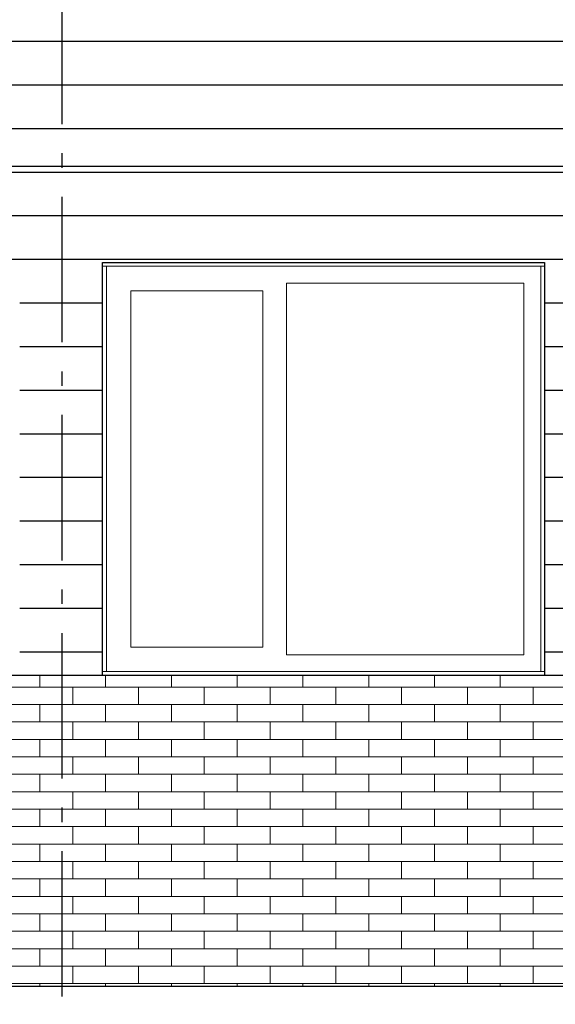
# Model space of a CAD drawing. Header units: millimetres. Extents: x -48769 to 5557, y 850 to 13065.
# Tile 15 of 56: x -31962 to -30120, y 3589 to 6975. Entities that reach past the tile are written whole.
import ezdxf
from ezdxf.enums import TextEntityAlignment as Align

# ---------------------------------------------------------------- set-up
doc = ezdxf.new("R2010")
doc.units = ezdxf.units.MM
doc.header["$LTSCALE"] = 0.5
doc.header["$MEASUREMENT"] = 0
doc.linetypes.add('Akselinje', pattern=[1500, 1000, -200, 100, -200])
doc.linetypes.add('PLINE', pattern=[0])
for name, color, linetype in [('0(Nye konstruksjoner)', 7, 'Continuous'), ('232- Ikke-bærende yttervegger', 7, 'Continuous'), ('235- Utvendig kledning og overflate (Skravur)(Nye konstruksjoner)', 7, 'Continuous'), ('265- Gesimser_ takrenner og nedløp (Skravur)(Nye konstruksjoner)', 7, 'Continuous'), ('265- Gesimser_ takrenner og nedløp(Nye konstruksjoner)', 7, 'Continuous'), ('82-- Modullinjer', 7, 'Continuous')]:
    doc.layers.add(name, color=color, linetype=linetype)
for name, color, linetype, lineweight in [('234- Vinduer_ dører_ porter(Nye konstruksjoner)', 7, 'Continuous', 0), ('235- Utvendig kledning og overflate', 7, 'Continuous', 0), ('235- Utvendig kledning og overflate(Nye konstruksjoner)', 7, 'Continuous', 0)]:
    doc.layers.add(name, color=color, linetype=linetype, lineweight=lineweight)
doc.styles.add('GENERATED_STYLE_1', font='arial.ttf')

# ---------------------------------------------------------------- blocks, each defined once
blk = doc.blocks.new('*X9')
at = {"layer": '235- Utvendig kledning og overflate', "linetype": 'PLINE'}
for p, q in [((-31892.8, 4680), (-31892.8, 4720)), ((-31892.8, 4680), (-31892.8, 4720)), ((-31666.6, 4680), (-31666.6, 4720)), ((-31666.6, 4680), (-31666.6, 4720)), ((-31440.4, 4680), (-31440.4, 4720)), ((-31440.4, 4680), (-31440.4, 4720)), ((-31214.2, 4680), (-31214.2, 4720)), ((-31214.2, 4680), (-31214.2, 4720)), ((-30988, 4680), (-30988, 4720)), ((-30988, 4680), (-30988, 4720)), ((-30761.8, 4680), (-30761.8, 4720)), ((-30761.8, 4680), (-30761.8, 4720)), ((-30535.6, 4680), (-30535.6, 4720)), ((-30535.6, 4680), (-30535.6, 4720)), ((-30309.5, 4680), (-30309.5, 4720)), ((-30309.5, 4680), (-30309.5, 4720)), ((-31892.8, 4680), (-32119, 4680)), ((-31666.6, 4680), (-31892.8, 4680)), ((-31779.7, 4620), (-31779.7, 4680)), ((-31440.4, 4680), (-31666.6, 4680)), ((-31553.5, 4620), (-31553.5, 4680)), ((-31214.2, 4680), (-31440.4, 4680)), ((-31327.3, 4620), (-31327.3, 4680)), ((-30988, 4680), (-31214.2, 4680)), ((-31101.1, 4620), (-31101.1, 4680)), ((-30761.8, 4680), (-30988, 4680)), ((-30874.9, 4620), (-30874.9, 4680)), ((-30535.6, 4680), (-30761.8, 4680)), ((-30648.7, 4620), (-30648.7, 4680)), ((-30309.5, 4680), (-30535.6, 4680)), ((-30422.6, 4620), (-30422.6, 4680)), ((-30083.3, 4680), (-30309.5, 4680)), ((-30196.4, 4620), (-30196.4, 4680)), ((-32119, 4620), (-31892.8, 4620)), ((-31892.8, 4620), (-31666.6, 4620)), ((-31892.8, 4560), (-31892.8, 4620)), ((-31892.8, 4560), (-31892.8, 4620)), ((-31666.6, 4620), (-31440.4, 4620)), ((-31666.6, 4560), (-31666.6, 4620)), ((-31666.6, 4560), (-31666.6, 4620)), ((-31440.4, 4620), (-31214.2, 4620)), ((-31440.4, 4560), (-31440.4, 4620)), ((-31440.4, 4560), (-31440.4, 4620)), ((-31214.2, 4620), (-30988, 4620)), ((-31214.2, 4560), (-31214.2, 4620)), ((-31214.2, 4560), (-31214.2, 4620)), ((-30988, 4620), (-30761.8, 4620)), ((-30988, 4560), (-30988, 4620)), ((-30988, 4560), (-30988, 4620)), ((-30761.8, 4620), (-30535.6, 4620)), ((-30761.8, 4560), (-30761.8, 4620)), ((-30761.8, 4560), (-30761.8, 4620)), ((-30535.6, 4620), (-30309.5, 4620)), ((-30535.6, 4560), (-30535.6, 4620)), ((-30535.6, 4560), (-30535.6, 4620)), ((-30309.5, 4620), (-30083.3, 4620)), ((-30309.5, 4560), (-30309.5, 4620)), ((-30309.5, 4560), (-30309.5, 4620)), ((-31892.8, 4560), (-32119, 4560)), ((-31666.6, 4560), (-31892.8, 4560)), ((-31779.7, 4500), (-31779.7, 4560)), ((-31440.4, 4560), (-31666.6, 4560)), ((-31553.5, 4500), (-31553.5, 4560)), ((-31214.2, 4560), (-31440.4, 4560)), ((-31327.3, 4500), (-31327.3, 4560)), ((-30988, 4560), (-31214.2, 4560)), ((-31101.1, 4500), (-31101.1, 4560)), ((-30761.8, 4560), (-30988, 4560)), ((-30874.9, 4500), (-30874.9, 4560)), ((-30535.6, 4560), (-30761.8, 4560)), ((-30648.7, 4500), (-30648.7, 4560)), ((-30309.5, 4560), (-30535.6, 4560)), ((-30422.6, 4500), (-30422.6, 4560)), ((-30083.3, 4560), (-30309.5, 4560)), ((-30196.4, 4500), (-30196.4, 4560)), ((-32119, 4500), (-31892.8, 4500)), ((-31892.8, 4500), (-31666.6, 4500)), ((-31892.8, 4440), (-31892.8, 4500)), ((-31892.8, 4440), (-31892.8, 4500)), ((-31666.6, 4500), (-31440.4, 4500)), ((-31666.6, 4440), (-31666.6, 4500)), ((-31666.6, 4440), (-31666.6, 4500)), ((-31440.4, 4500), (-31214.2, 4500)), ((-31440.4, 4440), (-31440.4, 4500)), ((-31440.4, 4440), (-31440.4, 4500)), ((-31214.2, 4500), (-30988, 4500)), ((-31214.2, 4440), (-31214.2, 4500)), ((-31214.2, 4440), (-31214.2, 4500)), ((-30988, 4500), (-30761.8, 4500)), ((-30988, 4440), (-30988, 4500)), ((-30988, 4440), (-30988, 4500)), ((-30761.8, 4500), (-30535.6, 4500)), ((-30761.8, 4440), (-30761.8, 4500)), ((-30761.8, 4440), (-30761.8, 4500)), ((-30535.6, 4500), (-30309.5, 4500)), ((-30535.6, 4440), (-30535.6, 4500)), ((-30535.6, 4440), (-30535.6, 4500)), ((-30309.5, 4500), (-30083.3, 4500)), ((-30309.5, 4440), (-30309.5, 4500)), ((-30309.5, 4440), (-30309.5, 4500)), ((-31892.8, 4440), (-32119, 4440)), ((-31666.6, 4440), (-31892.8, 4440)), ((-31779.7, 4380), (-31779.7, 4440)), ((-31440.4, 4440), (-31666.6, 4440)), ((-31553.5, 4380), (-31553.5, 4440)), ((-31214.2, 4440), (-31440.4, 4440)), ((-31327.3, 4380), (-31327.3, 4440)), ((-30988, 4440), (-31214.2, 4440)), ((-31101.1, 4380), (-31101.1, 4440)), ((-30761.8, 4440), (-30988, 4440)), ((-30874.9, 4380), (-30874.9, 4440)), ((-30535.6, 4440), (-30761.8, 4440)), ((-30648.7, 4380), (-30648.7, 4440)), ((-30309.5, 4440), (-30535.6, 4440)), ((-30422.6, 4380), (-30422.6, 4440)), ((-30083.3, 4440), (-30309.5, 4440)), ((-30196.4, 4380), (-30196.4, 4440)), ((-32119, 4380), (-31892.8, 4380)), ((-31892.8, 4380), (-31666.6, 4380)), ((-31892.8, 4320), (-31892.8, 4380)), ((-31892.8, 4320), (-31892.8, 4380)), ((-31666.6, 4380), (-31440.4, 4380)), ((-31666.6, 4320), (-31666.6, 4380)), ((-31666.6, 4320), (-31666.6, 4380)), ((-31440.4, 4380), (-31214.2, 4380)), ((-31440.4, 4320), (-31440.4, 4380)), ((-31440.4, 4320), (-31440.4, 4380)), ((-31214.2, 4380), (-30988, 4380)), ((-31214.2, 4320), (-31214.2, 4380)), ((-31214.2, 4320), (-31214.2, 4380)), ((-30988, 4380), (-30761.8, 4380)), ((-30988, 4320), (-30988, 4380)), ((-30988, 4320), (-30988, 4380)), ((-30761.8, 4380), (-30535.6, 4380)), ((-30761.8, 4320), (-30761.8, 4380)), ((-30761.8, 4320), (-30761.8, 4380)), ((-30535.6, 4380), (-30309.5, 4380)), ((-30535.6, 4320), (-30535.6, 4380)), ((-30535.6, 4320), (-30535.6, 4380)), ((-30309.5, 4380), (-30083.3, 4380)), ((-30309.5, 4320), (-30309.5, 4380)), ((-30309.5, 4320), (-30309.5, 4380)), ((-31892.8, 4320), (-32119, 4320)), ((-31666.6, 4320), (-31892.8, 4320)), ((-31779.7, 4260), (-31779.7, 4320)), ((-31440.4, 4320), (-31666.6, 4320)), ((-31553.5, 4260), (-31553.5, 4320)), ((-31214.2, 4320), (-31440.4, 4320)), ((-31327.3, 4260), (-31327.3, 4320)), ((-30988, 4320), (-31214.2, 4320)), ((-31101.1, 4260), (-31101.1, 4320)), ((-30761.8, 4320), (-30988, 4320)), ((-30874.9, 4260), (-30874.9, 4320)), ((-30535.6, 4320), (-30761.8, 4320)), ((-30648.7, 4260), (-30648.7, 4320)), ((-30309.5, 4320), (-30535.6, 4320)), ((-30422.6, 4260), (-30422.6, 4320)), ((-30083.3, 4320), (-30309.5, 4320)), ((-30196.4, 4260), (-30196.4, 4320)), ((-32119, 4260), (-31892.8, 4260)), ((-31892.8, 4260), (-31666.6, 4260)), ((-31892.8, 4200), (-31892.8, 4260)), ((-31892.8, 4200), (-31892.8, 4260)), ((-31666.6, 4260), (-31440.4, 4260)), ((-31666.6, 4200), (-31666.6, 4260)), ((-31666.6, 4200), (-31666.6, 4260)), ((-31440.4, 4260), (-31214.2, 4260)), ((-31440.4, 4200), (-31440.4, 4260)), ((-31440.4, 4200), (-31440.4, 4260)), ((-31214.2, 4260), (-30988, 4260)), ((-31214.2, 4200), (-31214.2, 4260)), ((-31214.2, 4200), (-31214.2, 4260)), ((-30988, 4260), (-30761.8, 4260)), ((-30988, 4200), (-30988, 4260)), ((-30988, 4200), (-30988, 4260)), ((-30761.8, 4260), (-30535.6, 4260)), ((-30761.8, 4200), (-30761.8, 4260)), ((-30761.8, 4200), (-30761.8, 4260)), ((-30535.6, 4260), (-30309.5, 4260)), ((-30535.6, 4200), (-30535.6, 4260)), ((-30535.6, 4200), (-30535.6, 4260)), ((-30309.5, 4260), (-30083.3, 4260)), ((-30309.5, 4200), (-30309.5, 4260)), ((-30309.5, 4200), (-30309.5, 4260)), ((-31892.8, 4200), (-32119, 4200)), ((-31666.6, 4200), (-31892.8, 4200)), ((-31779.7, 4140), (-31779.7, 4200)), ((-31440.4, 4200), (-31666.6, 4200)), ((-31553.5, 4140), (-31553.5, 4200)), ((-31214.2, 4200), (-31440.4, 4200)), ((-31327.3, 4140), (-31327.3, 4200)), ((-30988, 4200), (-31214.2, 4200)), ((-31101.1, 4140), (-31101.1, 4200)), ((-30761.8, 4200), (-30988, 4200)), ((-30874.9, 4140), (-30874.9, 4200)), ((-30535.6, 4200), (-30761.8, 4200)), ((-30648.7, 4140), (-30648.7, 4200)), ((-30309.5, 4200), (-30535.6, 4200)), ((-30422.6, 4140), (-30422.6, 4200)), ((-30083.3, 4200), (-30309.5, 4200)), ((-30196.4, 4140), (-30196.4, 4200)), ((-32119, 4140), (-31892.8, 4140)), ((-31892.8, 4140), (-31666.6, 4140)), ((-31892.8, 4080), (-31892.8, 4140)), ((-31892.8, 4080), (-31892.8, 4140)), ((-31666.6, 4140), (-31440.4, 4140)), ((-31666.6, 4080), (-31666.6, 4140)), ((-31666.6, 4080), (-31666.6, 4140)), ((-31440.4, 4140), (-31214.2, 4140)), ((-31440.4, 4080), (-31440.4, 4140)), ((-31440.4, 4080), (-31440.4, 4140)), ((-31214.2, 4140), (-30988, 4140)), ((-31214.2, 4080), (-31214.2, 4140)), ((-31214.2, 4080), (-31214.2, 4140)), ((-30988, 4140), (-30761.8, 4140)), ((-30988, 4080), (-30988, 4140)), ((-30988, 4080), (-30988, 4140)), ((-30761.8, 4140), (-30535.6, 4140)), ((-30761.8, 4080), (-30761.8, 4140)), ((-30761.8, 4080), (-30761.8, 4140)), ((-30535.6, 4140), (-30309.5, 4140)), ((-30535.6, 4080), (-30535.6, 4140)), ((-30535.6, 4080), (-30535.6, 4140)), ((-30309.5, 4140), (-30083.3, 4140)), ((-30309.5, 4080), (-30309.5, 4140)), ((-30309.5, 4080), (-30309.5, 4140)), ((-31892.8, 4080), (-32119, 4080)), ((-31666.6, 4080), (-31892.8, 4080)), ((-31779.7, 4020), (-31779.7, 4080)), ((-31440.4, 4080), (-31666.6, 4080)), ((-31553.5, 4020), (-31553.5, 4080)), ((-31214.2, 4080), (-31440.4, 4080)), ((-31327.3, 4020), (-31327.3, 4080)), ((-30988, 4080), (-31214.2, 4080)), ((-31101.1, 4020), (-31101.1, 4080)), ((-30761.8, 4080), (-30988, 4080)), ((-30874.9, 4020), (-30874.9, 4080)), ((-30535.6, 4080), (-30761.8, 4080)), ((-30648.7, 4020), (-30648.7, 4080)), ((-30309.5, 4080), (-30535.6, 4080)), ((-30422.6, 4020), (-30422.6, 4080)), ((-30083.3, 4080), (-30309.5, 4080)), ((-30196.4, 4020), (-30196.4, 4080)), ((-32119, 4020), (-31892.8, 4020)), ((-31892.8, 4020), (-31666.6, 4020)), ((-31892.8, 3960), (-31892.8, 4020)), ((-31892.8, 3960), (-31892.8, 4020)), ((-31666.6, 4020), (-31440.4, 4020)), ((-31666.6, 3960), (-31666.6, 4020)), ((-31666.6, 3960), (-31666.6, 4020)), ((-31440.4, 4020), (-31214.2, 4020)), ((-31440.4, 3960), (-31440.4, 4020)), ((-31440.4, 3960), (-31440.4, 4020)), ((-31214.2, 4020), (-30988, 4020)), ((-31214.2, 3960), (-31214.2, 4020)), ((-31214.2, 3960), (-31214.2, 4020)), ((-30988, 4020), (-30761.8, 4020)), ((-30988, 3960), (-30988, 4020)), ((-30988, 3960), (-30988, 4020)), ((-30761.8, 4020), (-30535.6, 4020)), ((-30761.8, 3960), (-30761.8, 4020)), ((-30761.8, 3960), (-30761.8, 4020)), ((-30535.6, 4020), (-30309.5, 4020)), ((-30535.6, 3960), (-30535.6, 4020)), ((-30535.6, 3960), (-30535.6, 4020)), ((-30309.5, 4020), (-30083.3, 4020)), ((-30309.5, 3960), (-30309.5, 4020)), ((-30309.5, 3960), (-30309.5, 4020)), ((-31892.8, 3960), (-32119, 3960)), ((-31666.6, 3960), (-31892.8, 3960)), ((-31779.7, 3900), (-31779.7, 3960)), ((-31440.4, 3960), (-31666.6, 3960)), ((-31553.5, 3900), (-31553.5, 3960)), ((-31214.2, 3960), (-31440.4, 3960)), ((-31327.3, 3900), (-31327.3, 3960)), ((-30988, 3960), (-31214.2, 3960)), ((-31101.1, 3900), (-31101.1, 3960)), ((-30761.8, 3960), (-30988, 3960)), ((-30874.9, 3900), (-30874.9, 3960)), ((-30535.6, 3960), (-30761.8, 3960)), ((-30648.7, 3900), (-30648.7, 3960)), ((-30309.5, 3960), (-30535.6, 3960)), ((-30422.6, 3900), (-30422.6, 3960)), ((-30083.3, 3960), (-30309.5, 3960)), ((-30196.4, 3900), (-30196.4, 3960)), ((-32119, 3900), (-31892.8, 3900)), ((-31892.8, 3900), (-31666.6, 3900)), ((-31892.8, 3840), (-31892.8, 3900)), ((-31892.8, 3840), (-31892.8, 3900)), ((-31666.6, 3900), (-31440.4, 3900)), ((-31666.6, 3840), (-31666.6, 3900)), ((-31666.6, 3840), (-31666.6, 3900)), ((-31440.4, 3900), (-31214.2, 3900)), ((-31440.4, 3840), (-31440.4, 3900)), ((-31440.4, 3840), (-31440.4, 3900)), ((-31214.2, 3900), (-30988, 3900)), ((-31214.2, 3840), (-31214.2, 3900)), ((-31214.2, 3840), (-31214.2, 3900)), ((-30988, 3900), (-30761.8, 3900)), ((-30988, 3840), (-30988, 3900)), ((-30988, 3840), (-30988, 3900)), ((-30761.8, 3900), (-30535.6, 3900)), ((-30761.8, 3840), (-30761.8, 3900)), ((-30761.8, 3840), (-30761.8, 3900)), ((-30535.6, 3900), (-30309.5, 3900)), ((-30535.6, 3840), (-30535.6, 3900)), ((-30535.6, 3840), (-30535.6, 3900)), ((-30309.5, 3900), (-30083.3, 3900)), ((-30309.5, 3840), (-30309.5, 3900)), ((-30309.5, 3840), (-30309.5, 3900)), ((-31892.8, 3840), (-32119, 3840)), ((-31666.6, 3840), (-31892.8, 3840)), ((-31779.7, 3780), (-31779.7, 3840)), ((-31440.4, 3840), (-31666.6, 3840)), ((-31553.5, 3780), (-31553.5, 3840)), ((-31214.2, 3840), (-31440.4, 3840)), ((-31327.3, 3780), (-31327.3, 3840)), ((-30988, 3840), (-31214.2, 3840)), ((-31101.1, 3780), (-31101.1, 3840)), ((-30761.8, 3840), (-30988, 3840)), ((-30874.9, 3780), (-30874.9, 3840)), ((-30535.6, 3840), (-30761.8, 3840)), ((-30648.7, 3780), (-30648.7, 3840)), ((-30309.5, 3840), (-30535.6, 3840)), ((-30422.6, 3780), (-30422.6, 3840)), ((-30083.3, 3840), (-30309.5, 3840)), ((-30196.4, 3780), (-30196.4, 3840)), ((-32119, 3780), (-31892.8, 3780)), ((-31892.8, 3780), (-31666.6, 3780)), ((-31892.8, 3720), (-31892.8, 3780)), ((-31892.8, 3720), (-31892.8, 3780)), ((-31666.6, 3780), (-31440.4, 3780)), ((-31666.6, 3720), (-31666.6, 3780)), ((-31666.6, 3720), (-31666.6, 3780)), ((-31440.4, 3780), (-31214.2, 3780)), ((-31440.4, 3720), (-31440.4, 3780)), ((-31440.4, 3720), (-31440.4, 3780)), ((-31214.2, 3780), (-30988, 3780)), ((-31214.2, 3720), (-31214.2, 3780)), ((-31214.2, 3720), (-31214.2, 3780)), ((-30988, 3780), (-30761.8, 3780)), ((-30988, 3720), (-30988, 3780)), ((-30988, 3720), (-30988, 3780)), ((-30761.8, 3780), (-30535.6, 3780)), ((-30761.8, 3720), (-30761.8, 3780)), ((-30761.8, 3720), (-30761.8, 3780)), ((-30535.6, 3780), (-30309.5, 3780)), ((-30535.6, 3720), (-30535.6, 3780)), ((-30535.6, 3720), (-30535.6, 3780)), ((-30309.5, 3780), (-30083.3, 3780)), ((-30309.5, 3720), (-30309.5, 3780)), ((-30309.5, 3720), (-30309.5, 3780)), ((-31892.8, 3720), (-32119, 3720)), ((-31666.6, 3720), (-31892.8, 3720)), ((-31779.7, 3660), (-31779.7, 3720)), ((-31440.4, 3720), (-31666.6, 3720)), ((-31553.5, 3660), (-31553.5, 3720)), ((-31214.2, 3720), (-31440.4, 3720)), ((-31327.3, 3660), (-31327.3, 3720)), ((-30988, 3720), (-31214.2, 3720)), ((-31101.1, 3660), (-31101.1, 3720)), ((-30761.8, 3720), (-30988, 3720)), ((-30874.9, 3660), (-30874.9, 3720)), ((-30535.6, 3720), (-30761.8, 3720)), ((-30648.7, 3660), (-30648.7, 3720)), ((-30309.5, 3720), (-30535.6, 3720)), ((-30422.6, 3660), (-30422.6, 3720)), ((-30083.3, 3720), (-30309.5, 3720)), ((-30196.4, 3660), (-30196.4, 3720)), ((-32119, 3660), (-31892.8, 3660)), ((-31892.8, 3660), (-31666.6, 3660)), ((-31892.8, 3650), (-31892.8, 3660)), ((-31892.8, 3650), (-31892.8, 3660)), ((-31666.6, 3660), (-31440.4, 3660)), ((-31666.6, 3650), (-31666.6, 3660)), ((-31666.6, 3650), (-31666.6, 3660)), ((-31440.4, 3660), (-31214.2, 3660)), ((-31440.4, 3650), (-31440.4, 3660)), ((-31440.4, 3650), (-31440.4, 3660)), ((-31214.2, 3660), (-30988, 3660)), ((-31214.2, 3650), (-31214.2, 3660)), ((-31214.2, 3650), (-31214.2, 3660)), ((-30988, 3660), (-30761.8, 3660)), ((-30988, 3650), (-30988, 3660)), ((-30988, 3650), (-30988, 3660)), ((-30761.8, 3660), (-30535.6, 3660)), ((-30761.8, 3650), (-30761.8, 3660)), ((-30761.8, 3650), (-30761.8, 3660)), ((-30535.6, 3660), (-30309.5, 3660)), ((-30535.6, 3650), (-30535.6, 3660)), ((-30535.6, 3650), (-30535.6, 3660)), ((-30309.5, 3660), (-30083.3, 3660)), ((-30309.5, 3650), (-30309.5, 3660)), ((-30309.5, 3650), (-30309.5, 3660))]:
    blk.add_line(p, q, dxfattribs=at)
blk = doc.blocks.new('*X40')
at = {"layer": '235- Utvendig kledning og overflate (Skravur)(Nye konstruksjoner)', "linetype": 'PLINE'}
for p, q in [((-28000, 6450), (-32000, 6450)), ((-28000, 6450), (-32000, 6450)), ((-28000, 6300), (-32000, 6300)), ((-28000, 6300), (-32000, 6300)), ((-28000, 6150), (-32000, 6150)), ((-28000, 6150), (-32000, 6150)), ((-31676.9, 6000), (-31961.9, 6000)), ((-31676.9, 6000), (-31961.9, 6000)), ((-28000, 6000), (-30156.9, 6000)), ((-28000, 6000), (-30156.9, 6000)), ((-31676.9, 5850), (-31961.9, 5850)), ((-31676.9, 5850), (-31961.9, 5850)), ((-28000, 5850), (-30156.9, 5850)), ((-28000, 5850), (-30156.9, 5850)), ((-31676.9, 5700), (-31961.9, 5700)), ((-31676.9, 5700), (-31961.9, 5700)), ((-28000, 5700), (-30156.9, 5700)), ((-28000, 5700), (-30156.9, 5700)), ((-31676.9, 5550), (-31961.9, 5550)), ((-31676.9, 5550), (-31961.9, 5550)), ((-29446.9, 5550), (-30156.9, 5550)), ((-29446.9, 5550), (-30156.9, 5550)), ((-31676.9, 5400), (-31961.9, 5400)), ((-31676.9, 5400), (-31961.9, 5400)), ((-29446.9, 5400), (-30156.9, 5400)), ((-29446.9, 5400), (-30156.9, 5400)), ((-31676.9, 5250), (-31961.9, 5250)), ((-31676.9, 5250), (-31961.9, 5250)), ((-29446.9, 5250), (-30156.9, 5250)), ((-29446.9, 5250), (-30156.9, 5250)), ((-31676.9, 5100), (-31961.9, 5100)), ((-31676.9, 5100), (-31961.9, 5100)), ((-29446.9, 5100), (-30156.9, 5100)), ((-29446.9, 5100), (-30156.9, 5100)), ((-31676.9, 4950), (-31961.9, 4950)), ((-31676.9, 4950), (-31961.9, 4950)), ((-29446.9, 4950), (-30156.9, 4950)), ((-29446.9, 4950), (-30156.9, 4950)), ((-31676.9, 4800), (-31961.9, 4800)), ((-31676.9, 4800), (-31961.9, 4800)), ((-29446.9, 4800), (-30156.9, 4800)), ((-29446.9, 4800), (-30156.9, 4800))]:
    blk.add_line(p, q, dxfattribs=at)
blk = doc.blocks.new('*X85')
at = {"layer": '265- Gesimser_ takrenner og nedløp (Skravur)(Nye konstruksjoner)', "linetype": 'PLINE'}
for p, q in [((-28000, 6900), (-32000, 6900)), ((-28000, 6900), (-32000, 6900)), ((-28000, 6750), (-32000, 6750)), ((-28000, 6750), (-32000, 6750)), ((-28000, 6600), (-32000, 6600)), ((-28000, 6600), (-32000, 6600))]:
    blk.add_line(p, q, dxfattribs=at)
blk = doc.blocks.new('Standard grid marker[8]', base_point=(-31816.9, 12565.5))
at = {"layer": '82-- Modullinjer', "linetype": 'Akselinje'}
blk.add_line((-31816.9, 12365.5), (-31816.9, 1550), dxfattribs=at)
at = {"layer": '82-- Modullinjer', "style": 'GENERATED_STYLE_1'}
for tag, p in [('AC_MarkerText_1_0', (-31816.9, 12903)), ('AC_MarkerText_1_1', (-31816.9, 1187.5))]:
    blk.add_attdef(tag, text='', height=175, rotation=360, dxfattribs=at).set_placement(p, align=Align.TOP_CENTER)

msp = doc.modelspace()

# ---------------------------------------------------------------- linework, layer by layer
at = {"layer": '0(Nye konstruksjoner)', "linetype": 'PLINE'}
for p, q in [((-31676.9, 4720), (-31676.9, 6140)), ((-31676.9, 6140), (-30156.9, 6140)), ((-30156.9, 6140), (-30156.9, 4720))]:
    msp.add_line(p, q, dxfattribs=at)
at = {"layer": '232- Ikke-bærende yttervegger', "linetype": 'PLINE'}
for p, q in [((-29446.9, 4720), (-35366.9, 4720)), ((-25911.9, 3650), (-35366.9, 3650))]:
    msp.add_line(p, q, dxfattribs=at)
at = {"layer": '234- Vinduer_ dører_ porter(Nye konstruksjoner)', "linetype": 'PLINE'}
for p, q in [((-31676.9, 6127), (-31663.9, 6127)), ((-31663.9, 6127), (-31663.9, 4733)), ((-30169.9, 6127), (-31663.9, 6127)), ((-30169.9, 6127), (-30156.9, 6127)), ((-30169.9, 4733), (-30169.9, 6127)), ((-31043.9, 6069), (-31043.9, 4791)), ((-30227.9, 6069), (-31043.9, 6069)), ((-30227.9, 4791), (-30227.9, 6069)), ((-31579.9, 6043), (-31579.9, 4817)), ((-31125.9, 6043), (-31579.9, 6043)), ((-31125.9, 4817), (-31125.9, 6043)), ((-31579.9, 4817), (-31125.9, 4817)), ((-31043.9, 4791), (-30227.9, 4791)), ((-31663.9, 4733), (-31676.9, 4733)), ((-30169.9, 4733), (-31663.9, 4733)), ((-30156.9, 4733), (-30169.9, 4733))]:
    msp.add_line(p, q, dxfattribs=at)
at = {"layer": '265- Gesimser_ takrenner og nedløp(Nye konstruksjoner)', "linetype": 'PLINE'}
msp.add_line((-12056.9, 6470), (-36146.9, 6470), dxfattribs=at)

# ---------------------------------------------------------------- block references
at = {"layer": '232- Ikke-bærende yttervegger'}
msp.add_blockref('*X9', (0, 0), dxfattribs=at)
at = {"layer": '235- Utvendig kledning og overflate(Nye konstruksjoner)'}
msp.add_blockref('*X40', (0, 0), dxfattribs=at)
at = {"layer": '265- Gesimser_ takrenner og nedløp(Nye konstruksjoner)'}
msp.add_blockref('*X85', (0, 0), dxfattribs=at)
at = {"layer": '82-- Modullinjer', "linetype": 'PLINE'}
msp.add_blockref('Standard grid marker[8]', (-31816.9, 12565.5), dxfattribs=at)

doc.saveas('drawing.dxf')
